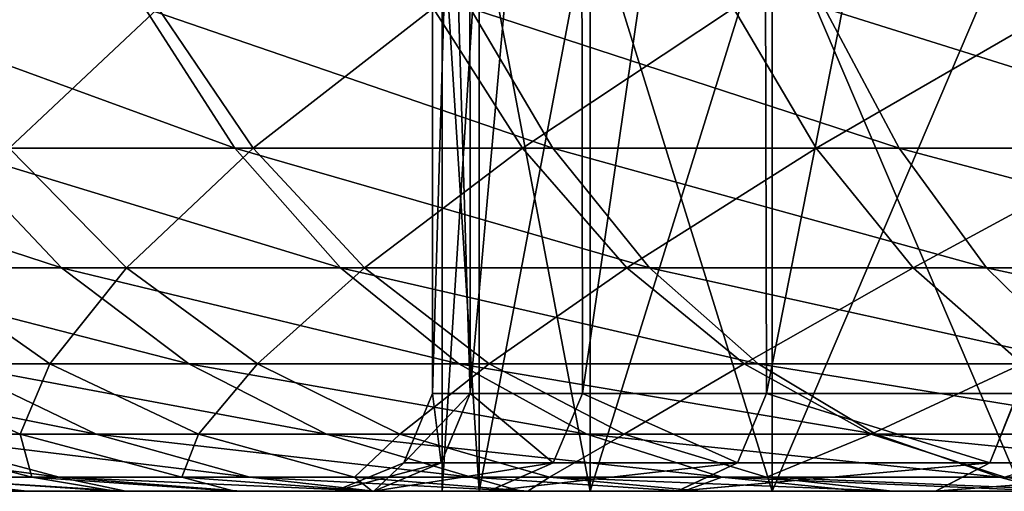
# Model space of a CAD drawing. Header units: metres. Extents: x -23 to 23, y -109 to 23.
# Tile 52 of 256: x -10.43 to -7.91, y -81 to -79.79. Entities that reach past the tile are written whole.
import ezdxf

# ---------------------------------------------------------------- set-up
doc = ezdxf.new("R2010")
doc.units = ezdxf.units.M
doc.layers.add('solid_509434', color=7, linetype='CONTINUOUS')

msp = doc.modelspace()

# ---------------------------------------------------------------- linework, layer by layer
at = {"layer": 'solid_509434'}
for points in [[(-9.375, -77.550003, 90.800003), (-9.375, -80.75, 90.800003), (-9.278129, -80.75, 89.455772)], [(-9.279576, -77.550003, 89.465797), (-9.375, -77.550003, 90.800003), (-9.278129, -80.75, 89.455772)], [(-9.279576, -77.550003, 92.134201), (-9.375, -80.75, 90.800003), (-9.375, -77.550003, 90.800003)], [(-9.279576, -77.550003, 92.134201), (-9.27807, -80.75, 92.14463), (-9.375, -80.75, 90.800003)], [(-8.995247, -77.550003, 88.15876), (-9.279576, -77.550003, 89.465797), (-9.278129, -80.75, 89.455772)], [(-9.279576, -77.550003, 92.134201), (-8.995247, -77.550003, 93.441246), (-9.27807, -80.75, 92.14463)], [(-8.995247, -77.550003, 88.15876), (-9.278129, -80.75, 89.455772), (-8.990683, -80.75, 88.143265)], [(-8.995247, -77.550003, 93.441246), (-8.990458, -80.75, 93.457497), (-9.27807, -80.75, 92.14463)], [(-8.5278, -77.550003, 86.905487), (-8.995247, -77.550003, 88.15876), (-8.990683, -80.75, 88.143265)], [(-8.995247, -77.550003, 93.441246), (-8.5278, -77.550003, 94.694519), (-8.990458, -80.75, 93.457497)], [(-8.5278, -77.550003, 86.905487), (-8.990683, -80.75, 88.143265), (-8.520186, -80.75, 86.888855)], [(-8.5278, -77.550003, 94.694519), (-8.519709, -80.75, 94.712181), (-8.990458, -80.75, 93.457497)], [(-7.886752, -77.550003, 85.731491), (-8.5278, -77.550003, 86.905487), (-8.520186, -80.75, 86.888855)], [(-8.5278, -77.550003, 94.694519), (-7.886752, -77.550003, 95.868507), (-8.519709, -80.75, 94.712181)], [(-7.886752, -77.550003, 85.731491), (-8.520186, -80.75, 86.888855), (-7.877582, -80.75, 85.717255)], [(-7.886752, -77.550003, 95.868507), (-7.876825, -80.75, 95.883919), (-8.519709, -80.75, 94.712181)], [(-9.35, -81, 90.800003), (-9.35, -79.5, 90.800003), (-9.25483, -79.5, 89.469353)], [(-9.25483, -81, 92.130646), (-9.25483, -79.5, 92.130646), (-9.35, -79.5, 90.800003)], [(-9.35, -81, 90.800003), (-9.25483, -81, 92.130646), (-9.35, -79.5, 90.800003)], [(-9.25483, -81, 89.469353), (-9.35, -81, 90.800003), (-9.25483, -79.5, 89.469353)], [(-9.25483, -81, 89.469353), (-9.25483, -79.5, 89.469353), (-8.971259, -79.5, 88.165802)], [(-9.25483, -81, 89.469353), (-8.971259, -79.5, 88.165802), (-8.971259, -81, 88.165802)], [(-8.971259, -81, 93.434196), (-8.971259, -79.5, 93.434196), (-9.25483, -79.5, 92.130646)], [(-9.25483, -81, 92.130646), (-8.971259, -81, 93.434196), (-9.25483, -79.5, 92.130646)], [(-8.971259, -81, 88.165802), (-8.971259, -79.5, 88.165802), (-8.505059, -79.5, 86.915871)], [(-8.971259, -81, 88.165802), (-8.505059, -79.5, 86.915871), (-8.505059, -81, 86.915871)], [(-8.505059, -81, 94.684128), (-8.505059, -79.5, 94.684128), (-8.971259, -79.5, 93.434196)], [(-8.971259, -81, 93.434196), (-8.505059, -81, 94.684128), (-8.971259, -79.5, 93.434196)], [(-8.505059, -81, 86.915871), (-8.505059, -79.5, 86.915871), (-7.865721, -79.5, 85.74501)], [(-8.505059, -81, 86.915871), (-7.865721, -79.5, 85.74501), (-7.865721, -81, 85.74501)], [(-7.865721, -81, 95.854988), (-7.865721, -79.5, 95.854988), (-8.505059, -79.5, 94.684128)], [(-8.505059, -81, 94.684128), (-7.865721, -81, 95.854988), (-8.505059, -79.5, 94.684128)], [(-9.880176, -80.12265, 100.401901), (-10.110832, -79.764496, 100.60334), (-10.861704, -79.764496, 99.661514)], [(-10.613948, -80.12265, 99.481522), (-9.880176, -80.12265, 100.401901), (-10.861704, -79.764496, 99.661514)], [(-10.457621, -80.12265, 82.643341), (-10.713532, -79.764496, 82.475151), (-10.076372, -79.764496, 81.577675)], [(-9.833268, -80.12265, 81.763893), (-10.457621, -80.12265, 82.643341), (-10.076372, -79.764496, 81.577675)], [(-9.066935, -80.12265, 101.252953), (-9.278624, -79.764496, 101.474236), (-10.110832, -79.764496, 100.60334)], [(-9.880176, -80.12265, 100.401901), (-9.066935, -80.12265, 101.252953), (-10.110832, -79.764496, 100.60334)], [(-9.833268, -80.12265, 81.763893), (-10.076372, -79.764496, 81.577675), (-9.372966, -79.764496, 80.726906)], [(-9.144454, -80.12265, 80.930771), (-9.833268, -80.12265, 81.763893), (-9.372966, -79.764496, 80.726906)], [(-9.144454, -80.12265, 80.930771), (-9.372966, -79.764496, 80.726906), (-8.604449, -79.764496, 79.929581)], [(-8.180551, -80.12265, 102.02774), (-8.371544, -79.764496, 102.267105), (-9.278624, -79.764496, 101.474236)], [(-9.066935, -80.12265, 101.252953), (-8.180551, -80.12265, 102.02774), (-9.278624, -79.764496, 101.474236)], [(-8.39241, -80.12265, 80.150528), (-9.144454, -80.12265, 80.930771), (-8.604449, -79.764496, 79.929581)], [(-8.39241, -80.12265, 80.150528), (-8.604449, -79.764496, 79.929581), (-7.772698, -79.764496, 79.192894)], [(-7.579082, -80.12265, 79.430153), (-8.39241, -80.12265, 80.150528), (-7.772698, -79.764496, 79.192894)], [(-7.228258, -80.12265, 102.720001), (-7.397003, -79.764496, 102.97554), (-8.371544, -79.764496, 102.267105)], [(-8.180551, -80.12265, 102.02774), (-7.228258, -80.12265, 102.720001), (-8.371544, -79.764496, 102.267105)], [(-10.323874, -80.428436, 99.270798), (-10.613948, -80.12265, 99.481522), (-11.262448, -80.12265, 98.499161)], [(-10.954682, -80.428436, 98.315231), (-10.323874, -80.428436, 99.270798), (-11.262448, -80.12265, 98.499161)], [(-10.157998, -80.428436, 82.840256), (-10.704115, -80.428436, 83.738503), (-10.457621, -80.12265, 82.643341)], [(-9.610121, -80.428436, 100.166061), (-9.880176, -80.12265, 100.401901), (-10.613948, -80.12265, 99.481522)], [(-10.323874, -80.428436, 99.270798), (-9.610121, -80.428436, 100.166061), (-10.613948, -80.12265, 99.481522)], [(-10.157998, -80.428436, 82.840256), (-10.457621, -80.12265, 82.643341), (-9.833268, -80.12265, 81.763893)], [(-9.548642, -80.428436, 81.981926), (-10.157998, -80.428436, 82.840256), (-9.833268, -80.12265, 81.763893)], [(-8.819087, -80.428436, 100.993881), (-9.066935, -80.12265, 101.252953), (-9.880176, -80.12265, 100.401901)], [(-9.610121, -80.428436, 100.166061), (-8.819087, -80.428436, 100.993881), (-9.880176, -80.12265, 100.401901)], [(-9.548642, -80.428436, 81.981926), (-9.833268, -80.12265, 81.763893), (-9.144454, -80.12265, 80.930771)], [(-8.876911, -80.428436, 81.169456), (-9.548642, -80.428436, 81.981926), (-9.144454, -80.12265, 80.930771)], [(-8.876911, -80.428436, 81.169456), (-9.144454, -80.12265, 80.930771), (-8.39241, -80.12265, 80.150528)], [(-7.956935, -80.428436, 101.747482), (-8.180551, -80.12265, 102.02774), (-9.066935, -80.12265, 101.252953)], [(-8.819087, -80.428436, 100.993881), (-7.956935, -80.428436, 101.747482), (-9.066935, -80.12265, 101.252953)], [(-8.144155, -80.428436, 80.40921), (-8.876911, -80.428436, 81.169456), (-8.39241, -80.12265, 80.150528)], [(-8.144155, -80.428436, 80.40921), (-8.39241, -80.12265, 80.150528), (-7.579082, -80.12265, 79.430153)], [(-7.030691, -80.428436, 102.420807), (-7.228258, -80.12265, 102.720001), (-8.180551, -80.12265, 102.02774)], [(-7.956935, -80.428436, 101.747482), (-7.030691, -80.428436, 102.420807), (-8.180551, -80.12265, 102.02774)], [(-7.352396, -80.428436, 79.707939), (-8.144155, -80.428436, 80.40921), (-7.579082, -80.12265, 79.430153)], [(-9.998641, -80.674301, 99.034523), (-10.323874, -80.428436, 99.270798), (-10.954682, -80.428436, 98.315231)], [(-10.609612, -80.674301, 98.109009), (-9.998641, -80.674301, 99.034523), (-10.954682, -80.428436, 98.315231)], [(-10.353556, -80.674301, 83.935257), (-10.823317, -80.674301, 84.843643), (-10.704115, -80.428436, 83.738503)], [(-10.353556, -80.674301, 83.935257), (-10.704115, -80.428436, 83.738503), (-10.157998, -80.428436, 82.840256)], [(-9.822058, -80.674301, 83.061035), (-10.353556, -80.674301, 83.935257), (-10.157998, -80.428436, 82.840256)], [(-9.307333, -80.674301, 99.901642), (-9.610121, -80.428436, 100.166061), (-10.323874, -80.428436, 99.270798)], [(-9.998641, -80.674301, 99.034523), (-9.307333, -80.674301, 99.901642), (-10.323874, -80.428436, 99.270798)], [(-9.822058, -80.674301, 83.061035), (-10.157998, -80.428436, 82.840256), (-9.548642, -80.428436, 81.981926)], [(-9.229515, -80.674301, 82.226387), (-9.822058, -80.674301, 83.061035), (-9.548642, -80.428436, 81.981926)], [(-8.541198, -80.674301, 100.7034), (-8.819087, -80.428436, 100.993881), (-9.610121, -80.428436, 100.166061)], [(-9.307333, -80.674301, 99.901642), (-8.541198, -80.674301, 100.7034), (-9.610121, -80.428436, 100.166061)], [(-9.229515, -80.674301, 82.226387), (-9.548642, -80.428436, 81.981926), (-8.876911, -80.428436, 81.169456)], [(-8.576941, -80.674301, 81.437073), (-9.229515, -80.674301, 82.226387), (-8.876911, -80.428436, 81.169456)], [(-8.576941, -80.674301, 81.437073), (-8.876911, -80.428436, 81.169456), (-8.144155, -80.428436, 80.40921)], [(-7.706215, -80.674301, 101.43325), (-7.956935, -80.428436, 101.747482), (-8.819087, -80.428436, 100.993881)], [(-8.541198, -80.674301, 100.7034), (-7.706215, -80.674301, 101.43325), (-8.819087, -80.428436, 100.993881)], [(-7.865806, -80.674301, 80.699257), (-8.576941, -80.674301, 81.437073), (-8.144155, -80.428436, 80.40921)], [(-7.865806, -80.674301, 80.699257), (-8.144155, -80.428436, 80.40921), (-7.352396, -80.428436, 79.707939)], [(-6.809176, -80.674301, 102.085342), (-7.030691, -80.428436, 102.420807), (-7.956935, -80.428436, 101.747482)], [(-7.706215, -80.674301, 101.43325), (-6.809176, -80.674301, 102.085342), (-7.956935, -80.428436, 101.747482)], [(-10.235749, -80.854187, 97.885582), (-10.609612, -80.674301, 98.109009), (-11.135316, -80.674301, 97.13253)], [(-10.742947, -80.854187, 96.943481), (-10.235749, -80.854187, 97.885582), (-11.135316, -80.674301, 97.13253)], [(-10.429892, -80.854187, 85.030495), (-10.825896, -80.854187, 85.941513), (-10.823317, -80.674301, 84.843643)], [(-10.429892, -80.854187, 85.030495), (-10.823317, -80.674301, 84.843643), (-10.353556, -80.674301, 83.935257)], [(-9.646271, -80.854187, 98.778542), (-9.998641, -80.674301, 99.034523), (-10.609612, -80.674301, 98.109009)], [(-10.235749, -80.854187, 97.885582), (-9.646271, -80.854187, 98.778542), (-10.609612, -80.674301, 98.109009)], [(-9.973747, -80.854187, 84.148422), (-10.429892, -80.854187, 85.030495), (-10.353556, -80.674301, 83.935257)], [(-9.973747, -80.854187, 84.148422), (-10.353556, -80.674301, 83.935257), (-9.822058, -80.674301, 83.061035)], [(-8.979281, -80.854187, 99.61515), (-9.307333, -80.674301, 99.901642), (-9.998641, -80.674301, 99.034523)], [(-9.646271, -80.854187, 98.778542), (-8.979281, -80.854187, 99.61515), (-9.998641, -80.674301, 99.034523)], [(-9.458088, -80.854187, 83.300247), (-9.973747, -80.854187, 84.148422), (-9.822058, -80.674301, 83.061035)], [(-9.458088, -80.854187, 83.300247), (-9.822058, -80.674301, 83.061035), (-9.229515, -80.674301, 82.226387)], [(-8.883762, -80.854187, 82.491241), (-9.458088, -80.854187, 83.300247), (-9.229515, -80.674301, 82.226387)], [(-8.240123, -80.854187, 100.38868), (-8.541198, -80.674301, 100.7034), (-9.307333, -80.674301, 99.901642)], [(-8.979281, -80.854187, 99.61515), (-8.240123, -80.854187, 100.38868), (-9.307333, -80.674301, 99.901642)], [(-8.883762, -80.854187, 82.491241), (-9.229515, -80.674301, 82.226387), (-8.576941, -80.674301, 81.437073)], [(-8.251941, -80.854187, 81.72702), (-8.883762, -80.854187, 82.491241), (-8.576941, -80.674301, 81.437073)], [(-8.251941, -80.854187, 81.72702), (-8.576941, -80.674301, 81.437073), (-7.865806, -80.674301, 80.699257)], [(-7.434575, -80.854187, 101.092812), (-7.706215, -80.674301, 101.43325), (-8.541198, -80.674301, 100.7034)], [(-8.240123, -80.854187, 100.38868), (-7.434575, -80.854187, 101.092812), (-8.541198, -80.674301, 100.7034)], [(-7.564234, -80.854187, 81.013496), (-8.251941, -80.854187, 81.72702), (-7.865806, -80.674301, 80.699257)], [(-9.448228, -80.926781, 90.800003), (-9.375, -80.75, 90.800003), (-9.27807, -80.75, 92.14463)], [(-9.352058, -80.926781, 89.455376), (-9.375, -80.75, 90.800003), (-9.448228, -80.926781, 90.800003)], [(-9.352058, -80.926781, 92.144623), (-9.448228, -80.926781, 90.800003), (-9.27807, -80.75, 92.14463)], [(-9.352058, -80.926781, 89.455376), (-9.278129, -80.75, 89.455772), (-9.375, -80.75, 90.800003)], [(-9.065509, -80.926781, 88.13813), (-9.278129, -80.75, 89.455772), (-9.352058, -80.926781, 89.455376)], [(-9.352058, -80.926781, 92.144623), (-9.27807, -80.75, 92.14463), (-9.065509, -80.926781, 93.461876)], [(-9.065509, -80.926781, 88.13813), (-8.990683, -80.75, 88.143265), (-9.278129, -80.75, 89.455772)], [(-9.065509, -80.926781, 93.461876), (-9.27807, -80.75, 92.14463), (-8.990458, -80.75, 93.457497)], [(-8.594411, -80.926781, 86.875061), (-8.990683, -80.75, 88.143265), (-9.065509, -80.926781, 88.13813)], [(-9.065509, -80.926781, 93.461876), (-8.990458, -80.75, 93.457497), (-8.594411, -80.926781, 94.724937)], [(-8.594411, -80.926781, 86.875061), (-8.520186, -80.75, 86.888855), (-8.990683, -80.75, 88.143265)], [(-8.594411, -80.926781, 94.724937), (-8.990458, -80.75, 93.457497), (-8.519709, -80.75, 94.712181)], [(-7.948355, -80.926781, 85.691902), (-8.520186, -80.75, 86.888855), (-8.594411, -80.926781, 86.875061)], [(-8.594411, -80.926781, 94.724937), (-8.519709, -80.75, 94.712181), (-7.948355, -80.926781, 95.908096)], [(-7.948355, -80.926781, 85.691902), (-7.877582, -80.75, 85.717255), (-8.520186, -80.75, 86.888855)], [(-7.948355, -80.926781, 95.908096), (-8.519709, -80.75, 94.712181), (-7.876825, -80.75, 95.883919)], [(-7.140494, -80.926781, 84.612724), (-7.877582, -80.75, 85.717255), (-7.948355, -80.926781, 85.691902)], [(-7.948355, -80.926781, 95.908096), (-7.876825, -80.75, 95.883919), (-7.140494, -80.926781, 96.987274)], [(-10.330042, -80.963654, 96.74453), (-10.742947, -80.854187, 96.943481), (-11.163596, -80.854187, 95.959846)], [(-10.734516, -80.963654, 95.798729), (-10.330042, -80.963654, 96.74453), (-11.163596, -80.854187, 95.959846)], [(-10.399742, -80.963654, 86.110222), (-10.825896, -80.854187, 85.941513), (-10.429892, -80.854187, 85.030495)], [(-10.399742, -80.963654, 86.110222), (-10.72508, -80.963654, 87.017479), (-10.825896, -80.854187, 85.941513)], [(-9.842319, -80.963654, 97.650452), (-10.235749, -80.854187, 97.885582), (-10.742947, -80.854187, 96.943481)], [(-10.330042, -80.963654, 96.74453), (-9.842319, -80.963654, 97.650452), (-10.742947, -80.854187, 96.943481)], [(-10.015876, -80.963654, 85.227112), (-10.429892, -80.854187, 85.030495), (-9.973747, -80.854187, 84.148422)], [(-10.015876, -80.963654, 85.227112), (-10.399742, -80.963654, 86.110222), (-10.429892, -80.854187, 85.030495)], [(-9.275458, -80.963654, 98.509155), (-9.646271, -80.854187, 98.778542), (-10.235749, -80.854187, 97.885582)], [(-9.842319, -80.963654, 97.650452), (-9.275458, -80.963654, 98.509155), (-10.235749, -80.854187, 97.885582)], [(-9.57406, -80.963654, 84.372742), (-10.015876, -80.963654, 85.227112), (-9.973747, -80.854187, 84.148422)], [(-9.57406, -80.963654, 84.372742), (-9.973747, -80.854187, 84.148422), (-9.458088, -80.854187, 83.300247)], [(-8.63406, -80.963654, 99.313667), (-8.979281, -80.854187, 99.61515), (-9.646271, -80.854187, 98.778542)], [(-9.275458, -80.963654, 98.509155), (-8.63406, -80.963654, 99.313667), (-9.646271, -80.854187, 98.778542)], [(-9.075068, -80.963654, 83.551971), (-9.57406, -80.963654, 84.372742), (-9.458088, -80.854187, 83.300247)], [(-9.075068, -80.963654, 83.551971), (-9.458088, -80.854187, 83.300247), (-8.883762, -80.854187, 82.491241)], [(-8.519914, -80.963654, 82.769958), (-9.075068, -80.963654, 83.551971), (-8.883762, -80.854187, 82.491241)], [(-7.923289, -80.963654, 100.057495), (-8.240123, -80.854187, 100.38868), (-8.979281, -80.854187, 99.61515)], [(-8.63406, -80.963654, 99.313667), (-7.923289, -80.963654, 100.057495), (-8.979281, -80.854187, 99.61515)], [(-8.519914, -80.963654, 82.769958), (-8.883762, -80.854187, 82.491241), (-8.251941, -80.854187, 81.72702)], [(-7.909931, -80.963654, 82.032143), (-8.519914, -80.963654, 82.769958), (-8.251941, -80.854187, 81.72702)], [(-7.909931, -80.963654, 82.032143), (-8.251941, -80.854187, 81.72702), (-7.564234, -80.854187, 81.013496)], [(-7.148718, -80.963654, 100.734543), (-7.434575, -80.854187, 101.092812), (-8.240123, -80.854187, 100.38868)], [(-7.923289, -80.963654, 100.057495), (-7.148718, -80.963654, 100.734543), (-8.240123, -80.854187, 100.38868)], [(-9.352058, -80.926781, 92.144623), (-9.524611, -81, 92.183563), (-9.625, -81, 90.800003)], [(-9.448228, -80.926781, 90.800003), (-9.625, -81, 90.800003), (-9.5247, -81, 89.417007)], [(-9.352058, -80.926781, 92.144623), (-9.625, -81, 90.800003), (-9.448228, -80.926781, 90.800003)], [(-9.065509, -80.926781, 88.13813), (-9.5247, -81, 89.417007), (-9.230867, -81, 88.075043)], [(-9.352058, -80.926781, 89.455376), (-9.448228, -80.926781, 90.800003), (-9.5247, -81, 89.417007)], [(-9.065509, -80.926781, 88.13813), (-9.352058, -80.926781, 89.455376), (-9.5247, -81, 89.417007)], [(-9.065509, -80.926781, 93.461876), (-9.230568, -81, 93.525993), (-9.524611, -81, 92.183563)], [(-9.352058, -80.926781, 92.144623), (-9.065509, -80.926781, 93.461876), (-9.524611, -81, 92.183563)], [(-8.594411, -80.926781, 86.875061), (-9.230867, -81, 88.075043), (-8.748242, -81, 86.786438)], [(-8.594411, -80.926781, 86.875061), (-9.065509, -80.926781, 88.13813), (-9.230867, -81, 88.075043)], [(-8.594411, -80.926781, 94.724937), (-8.747631, -81, 94.814926), (-9.230568, -81, 93.525993)], [(-9.065509, -80.926781, 93.461876), (-8.594411, -80.926781, 94.724937), (-9.230568, -81, 93.525993)], [(-7.948355, -80.926781, 85.691902), (-8.748242, -81, 86.786438), (-8.087475, -81, 85.581947)], [(-7.948355, -80.926781, 85.691902), (-8.594411, -80.926781, 86.875061), (-8.748242, -81, 86.786438)], [(-7.948355, -80.926781, 95.908096), (-8.08649, -81, 96.019592), (-8.747631, -81, 94.814926)], [(-8.594411, -80.926781, 94.724937), (-7.948355, -80.926781, 95.908096), (-8.747631, -81, 94.814926)], [(-7.140494, -80.926781, 84.612724), (-8.087475, -81, 85.581947), (-7.265846, -81, 84.487961)], [(-7.140494, -80.926781, 84.612724), (-7.948355, -80.926781, 85.691902), (-8.087475, -81, 85.581947)], [(-7.140494, -80.926781, 96.987274), (-7.264535, -81, 97.113564), (-8.08649, -81, 96.019592)], [(-7.948355, -80.926781, 95.908096), (-7.140494, -80.926781, 96.987274), (-8.08649, -81, 96.019592)], [(-11.052382, -80.963654, 94.820496), (-10.620829, -81, 94.63488), (-10.411785, -81, 95.31955)], [(-11.052382, -80.963654, 94.820496), (-10.411785, -81, 95.31955), (-10.734516, -80.963654, 95.798729)], [(-10.734516, -80.963654, 95.798729), (-10.411785, -81, 95.31955), (-10.1597, -81, 95.986687)], [(-10.734516, -80.963654, 95.798729), (-10.1597, -81, 95.986687), (-10.330042, -80.963654, 96.74453)], [(-10.72508, -80.963654, 87.017479), (-10.186915, -81, 86.874657), (-10.448581, -81, 87.715141)], [(-10.399742, -80.963654, 86.110222), (-10.186915, -81, 86.874657), (-10.72508, -80.963654, 87.017479)], [(-10.399742, -80.963654, 86.110222), (-9.880917, -81, 86.069359), (-10.186915, -81, 86.874657)], [(-10.015876, -80.963654, 85.227112), (-9.880917, -81, 86.069359), (-10.399742, -80.963654, 86.110222)], [(-10.330042, -80.963654, 96.74453), (-10.1597, -81, 95.986687), (-9.863874, -81, 96.637566)], [(-10.330042, -80.963654, 96.74453), (-9.863874, -81, 96.637566), (-9.525005, -81, 97.270905)], [(-10.330042, -80.963654, 96.74453), (-9.525005, -81, 97.270905), (-9.842319, -80.963654, 97.650452)], [(-10.015876, -80.963654, 85.227112), (-9.529093, -81, 85.289345), (-9.880917, -81, 86.069359)], [(-9.57406, -80.963654, 84.372742), (-9.529093, -81, 85.289345), (-10.015876, -80.963654, 85.227112)], [(-9.842319, -80.963654, 97.650452), (-9.525005, -81, 97.270905), (-9.147604, -81, 97.87841)], [(-9.842319, -80.963654, 97.650452), (-9.147604, -81, 97.87841), (-9.275458, -80.963654, 98.509155)], [(-9.57406, -80.963654, 84.372742), (-9.130611, -81, 84.534241), (-9.529093, -81, 85.289345)], [(-9.075068, -80.963654, 83.551971), (-9.130611, -81, 84.534241), (-9.57406, -80.963654, 84.372742)], [(-9.275458, -80.963654, 98.509155), (-9.147604, -81, 97.87841), (-8.731223, -81, 98.459671)], [(-9.275458, -80.963654, 98.509155), (-8.731223, -81, 98.459671), (-8.63406, -80.963654, 99.313667)], [(-9.075068, -80.963654, 83.551971), (-8.686105, -81, 83.807968), (-9.130611, -81, 84.534241)], [(-9.075068, -80.963654, 83.551971), (-8.197009, -81, 83.114441), (-8.686105, -81, 83.807968)], [(-8.519914, -80.963654, 82.769958), (-8.197009, -81, 83.114441), (-9.075068, -80.963654, 83.551971)], [(-8.63406, -80.963654, 99.313667), (-8.731223, -81, 98.459671), (-8.276309, -81, 99.015106)], [(-8.63406, -80.963654, 99.313667), (-8.276309, -81, 99.015106), (-7.788718, -81, 99.537613)], [(-8.63406, -80.963654, 99.313667), (-7.788718, -81, 99.537613), (-7.923289, -80.963654, 100.057495)], [(-8.519914, -80.963654, 82.769958), (-7.666642, -81, 82.459908), (-8.197009, -81, 83.114441)], [(-7.909931, -80.963654, 82.032143), (-7.666642, -81, 82.459908), (-8.519914, -80.963654, 82.769958)], [(-7.923289, -80.963654, 100.057495), (-7.788718, -81, 99.537613), (-7.268126, -81, 100.026703)], [(-7.923289, -80.963654, 100.057495), (-7.268126, -81, 100.026703), (-7.148718, -80.963654, 100.734543)], [(-9.524611, -81, 92.183563), (-11, -81, 91.769997), (-10.985363, -81, 91.182739)], [(-9.524611, -81, 92.183563), (-10.973596, -81, 92.505447), (-11, -81, 91.769997)], [(-9.625, -81, 90.800003), (-10.985363, -81, 91.182739), (-10.954272, -81, 90.619545)], [(-9.625, -81, 90.800003), (-9.524611, -81, 92.183563), (-10.985363, -81, 91.182739)], [(-9.230568, -81, 93.525993), (-10.901733, -81, 93.227829), (-10.973596, -81, 92.505447)], [(-9.524611, -81, 92.183563), (-9.230568, -81, 93.525993), (-10.973596, -81, 92.505447)], [(-9.625, -81, 90.800003), (-10.954272, -81, 90.619545), (-10.906657, -81, 90.08049)], [(-9.625, -81, 90.800003), (-10.906657, -81, 90.08049), (-10.840945, -81, 89.567528)], [(-9.230568, -81, 93.525993), (-10.784412, -81, 93.937141), (-10.901733, -81, 93.227829)], [(-9.5247, -81, 89.417007), (-10.840945, -81, 89.567528), (-10.759933, -81, 89.077202)], [(-9.5247, -81, 89.417007), (-9.625, -81, 90.800003), (-10.840945, -81, 89.567528)], [(-8.747631, -81, 94.814926), (-10.620829, -81, 94.63488), (-10.784412, -81, 93.937141)], [(-9.230568, -81, 93.525993), (-8.747631, -81, 94.814926), (-10.784412, -81, 93.937141)], [(-9.5247, -81, 89.417007), (-10.759933, -81, 89.077202), (-10.667881, -81, 88.604523)], [(-9.230867, -81, 88.075043), (-10.667881, -81, 88.604523), (-10.448581, -81, 87.715141)], [(-9.230867, -81, 88.075043), (-9.5247, -81, 89.417007), (-10.667881, -81, 88.604523)], [(-8.747631, -81, 94.814926), (-10.411785, -81, 95.31955), (-10.620829, -81, 94.63488)], [(-9.230867, -81, 88.075043), (-10.448581, -81, 87.715141), (-10.186915, -81, 86.874657)], [(-8.08649, -81, 96.019592), (-10.1597, -81, 95.986687), (-10.411785, -81, 95.31955)], [(-8.747631, -81, 94.814926), (-8.08649, -81, 96.019592), (-10.411785, -81, 95.31955)], [(-8.748242, -81, 86.786438), (-10.186915, -81, 86.874657), (-9.880917, -81, 86.069359)], [(-8.748242, -81, 86.786438), (-9.230867, -81, 88.075043), (-10.186915, -81, 86.874657)], [(-8.08649, -81, 96.019592), (-9.863874, -81, 96.637566), (-10.1597, -81, 95.986687)], [(-8.087475, -81, 85.581947), (-9.880917, -81, 86.069359), (-9.529093, -81, 85.289345)], [(-8.087475, -81, 85.581947), (-8.748242, -81, 86.786438), (-9.880917, -81, 86.069359)], [(-7.264535, -81, 97.113564), (-9.525005, -81, 97.270905), (-9.863874, -81, 96.637566)], [(-8.08649, -81, 96.019592), (-7.264535, -81, 97.113564), (-9.863874, -81, 96.637566)], [(-8.087475, -81, 85.581947), (-9.529093, -81, 85.289345), (-9.130611, -81, 84.534241)], [(-6.295365, -81, 98.080658), (-9.147604, -81, 97.87841), (-9.525005, -81, 97.270905)], [(-7.264535, -81, 97.113564), (-6.295365, -81, 98.080658), (-9.525005, -81, 97.270905)], [(-6.40363, -81, 91.928802), (-9.25483, -81, 92.130646), (-9.35, -81, 90.800003)], [(-6.40363, -81, 91.928802), (-9.35, -81, 90.800003), (-6.502374, -81, 90.800003)], [(-9.25483, -81, 89.469353), (-6.502374, -81, 90.800003), (-9.35, -81, 90.800003)], [(-6.11033, -81, 93.023552), (-8.971259, -81, 93.434196), (-9.25483, -81, 92.130646)], [(-6.40363, -81, 91.928802), (-6.11033, -81, 93.023552), (-9.25483, -81, 92.130646)], [(-9.25483, -81, 89.469353), (-6.40363, -81, 89.671196), (-6.502374, -81, 90.800003)], [(-9.25483, -81, 89.469353), (-6.11033, -81, 88.576454), (-6.40363, -81, 89.671196)], [(-9.25483, -81, 89.469353), (-8.971259, -81, 88.165802), (-6.11033, -81, 88.576454)], [(-6.295365, -81, 98.080658), (-8.731223, -81, 98.459671), (-9.147604, -81, 97.87841)], [(-7.265846, -81, 84.487961), (-9.130611, -81, 84.534241), (-8.686105, -81, 83.807968)], [(-7.265846, -81, 84.487961), (-8.087475, -81, 85.581947), (-9.130611, -81, 84.534241)], [(-5.631314, -81, 94.05088), (-8.505059, -81, 94.684128), (-8.971259, -81, 93.434196)], [(-6.11033, -81, 93.023552), (-5.631314, -81, 94.05088), (-8.971259, -81, 93.434196)], [(-8.971259, -81, 88.165802), (-5.631314, -81, 87.549118), (-6.11033, -81, 88.576454)], [(-8.971259, -81, 88.165802), (-8.505059, -81, 86.915871), (-5.631314, -81, 87.549118)], [(-5.195645, -81, 98.901985), (-8.276309, -81, 99.015106), (-8.731223, -81, 98.459671)], [(-6.295365, -81, 98.080658), (-5.195645, -81, 98.901985), (-8.731223, -81, 98.459671)], [(-6.296942, -81, 83.520721), (-8.686105, -81, 83.807968), (-8.197009, -81, 83.114441)], [(-6.296942, -81, 83.520721), (-7.265846, -81, 84.487961), (-8.686105, -81, 83.807968)], [(-4.179499, -81, 95.781113), (-7.865721, -81, 95.854988), (-8.505059, -81, 94.684128)], [(-4.981112, -81, 94.9795), (-4.179499, -81, 95.781113), (-8.505059, -81, 94.684128)], [(-5.631314, -81, 94.05088), (-4.981112, -81, 94.9795), (-8.505059, -81, 94.684128)], [(-8.505059, -81, 86.915871), (-4.981112, -81, 86.620499), (-5.631314, -81, 87.549118)], [(-8.505059, -81, 86.915871), (-7.865721, -81, 85.74501), (-4.981112, -81, 86.620499)], [(-3.993476, -81, 99.556976), (-7.788718, -81, 99.537613), (-8.276309, -81, 99.015106)], [(-5.195645, -81, 98.901985), (-3.993476, -81, 99.556976), (-8.276309, -81, 99.015106)], [(-5.197435, -81, 82.699173), (-8.197009, -81, 83.114441), (-7.666642, -81, 82.459908)], [(-5.197435, -81, 82.699173), (-6.296942, -81, 83.520721), (-8.197009, -81, 83.114441)]]:
    msp.add_3dface(points, dxfattribs=at)

doc.saveas('drawing.dxf')
